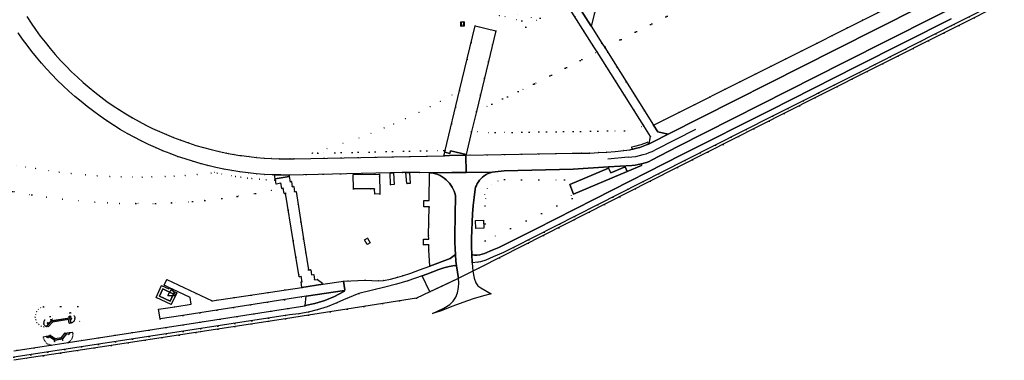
# Model space of a CAD drawing. Header units: metres. Extents: x 174791 to 179073, y 406431 to 409043.
# Tile 40 of 256: x 176002 to 176373, y 406511 to 406640. Entities that reach past the tile are written whole.
import ezdxf

# ---------------------------------------------------------------- set-up
doc = ezdxf.new("R2010")
doc.units = ezdxf.units.M
doc.linetypes.add('DOT', pattern=[6.35, 0, -6.35])
doc.layers.get('0').update_dxf_attribs({"color": 254})
for name, color, linetype in [('meetpunt_NAP-meting', 254, 'Continuous'), ('ondersteunendwegdeel_berm', 254, 'Continuous'), ('panden', 254, 'Continuous'), ('scheiding_grondkering', 254, 'Continuous'), ('scheiding_hek', 254, 'Continuous'), ('scheiding_rolpoort', 254, 'Continuous'), ('terreindeelbegroeid', 254, 'DOT'), ('wegdeel_opstelplaats', 254, 'Continuous'), ('wegdeel_rijbaan', 254, 'Continuous'), ('wegdeel_voetpad', 254, 'Continuous'), ('weginrichtingselement_markering_vliegtuigverharding', 254, 'Continuous')]:
    doc.layers.add(name, color=color, linetype=linetype)
doc.styles.add('MONOTXT', font='monotxt', dxfattribs={"height": 0.2})

# ---------------------------------------------------------------- blocks, each defined once
blk = doc.blocks.new('092')
at = {"color": 0, "linetype": 'Continuous'}
for p, q in [((-1.5, -0.862), (0, 1.732)), ((1.5, -0.862), (0, 1.732)), ((-1.5, -0.862), (1.5, -0.862))]:
    blk.add_line(p, q, dxfattribs=at)
at = {"color": 0, "linetype": 'Continuous', "style": 'MONOTXT', "width": 0.76}
blk.add_attdef('TAG00', (2, 3), '', height=2.5, dxfattribs=at)

msp = doc.modelspace()

# ---------------------------------------------------------------- linework, layer by layer
at = {"layer": 'ondersteunendwegdeel_berm'}
msp.add_polyline3d([(176497.652, 406723.389, 0), (176309.591, 406628.529, 0), (176246.493, 406596.561, 0), (176242.561, 406597.476, 0), (176240.967, 406599.998, 0), (176371.551, 406665.69, 0), (176496.892, 406728.915, 0), (176497.474, 406727.128, 0), (176497.73, 406725.266, 0)], close=True, dxfattribs=at)
msp.add_polyline3d([(176352.99, 406640.031, 0), (176317.409, 406622.051, 0), (176284.679, 406605.541, 0), (176251.657, 406588.85, 0), (176218.672, 406572.137, 0), (176196.4, 406560.74, 0), (176185.19, 406555.07, 0), (176182.674, 406553.874, 0), (176180.1, 406552.81, 0), (176177.294, 406551.608, 0), (176175.553, 406551.063, 0), (176174.32, 406550.92, 0), (176173.54, 406550.984, 0), (176172.907, 406551.164, 0), (176172.493, 406551.354, 0), (176172.417, 406554.183, 0), (176172.399, 406557.279, 0), (176172.448, 406560.374, 0), (176172.562, 406563.467, 0), (176172.742, 406566.558, 0), (176172.987, 406569.644, 0), (176173.298, 406572.724, 0), (176173.674, 406575.797, 0), (176173.894, 406576.549, 0), (176174.18, 406577.28, 0), (176174.53, 406577.981, 0), (176174.942, 406578.649, 0), (176175.411, 406579.278, 0), (176175.934, 406579.862, 0), (176176.534, 406580.419, 0), (176177.182, 406580.918, 0), (176177.875, 406581.355, 0), (176178.605, 406581.725, 0), (176179.366, 406582.026, 0), (176180.152, 406582.255, 0), (176184.629, 406582.763, 0), (176210.695, 406583.329, 0), (176223.953, 406584.216, 0), (176223.981, 406583.804, 0), (176209.358, 406577.643, 0), (176210.817, 406573.939, 0), (176231.039, 406582.499, 0), (176236.45, 406584.789, 0), (176236.329, 406585.34, 0), (176237.326, 406585.61, 0), (176238.307, 406585.931, 0), (176239.271, 406586.302, 0), (176240.214, 406586.723, 0), (176250.102, 406591.888, 0), (176312.357, 406623.458, 0), (176500, 406718.089, 0)], dxfattribs=at)
at = {"layer": 'panden'}
msp.add_polyline3d([(176058.826, 406533.702, 0), (176054.809, 406535.548, 0), (176056.106, 406538.26, 0), (176057.91, 406537.397, 0), (176059.134, 406536.821, 0), (176060.071, 406536.38, 0)], close=True, dxfattribs=at)
at = {"layer": 'scheiding_grondkering'}
for points in [[(176012.214, 406524.053, 0), (176012.478, 406524.365, 0), (176014.211, 406526.308, 0), (176021.075, 406527.391, 0), (176021.402, 406525.427, 0)], [(176011.036, 406520.256, 0), (176012.181, 406520.438, 0), (176012.992, 406520.567, 0), (176015.374, 406518.923, 0), (176018.299, 406519.419, 0), (176020.127, 406521.654, 0), (176020.952, 406521.783, 0), (176022.029, 406521.949, 0)]]:
    msp.add_polyline3d(points, dxfattribs=at)
at = {"layer": 'scheiding_hek'}
for points in [[(176500, 406710.106, 0), (176301.695, 406610.212, 0), (176239.706, 406578.839, 0), (176175.384, 406546.164, 0)], [(176169.385, 406637.413, 0), (176169.406, 406638.765, 0), (176168.459, 406638.78, 0), (176168.438, 406637.428, 0), (176169.385, 406637.413, 0)], [(176166.792, 406541.884, 0), (176161.291, 406539.256, 0), (176156.716, 406537.109, 0), (176151.64, 406534.727, 0), (176131.848, 406531.642, 0), (176110.987, 406528.39, 0), (176102.3, 406527.036, 0), (176068.562, 406521.867, 0), (176032.468, 406516.337, 0), (176000, 406511.362, 0)]]:
    msp.add_polyline3d(points, dxfattribs=at)
at = {"layer": 'scheiding_rolpoort'}
msp.add_line((176175.384, 406546.164), (176166.792, 406541.884), dxfattribs=at)
at = {"layer": 'terreindeelbegroeid'}
for points in [[(176476.403, 406769.621, 0), (176437.297, 406750, 0), (176251.489, 406656.775, 0), (176254.179, 406650.734, 0), (176251.774, 406643.905, 0), (176222.521, 406629.174, 0), (176221.505, 406630.838, 0), (176217.458, 406637.238, 0), (176218.645, 406642.208, 0), (176221.529, 406648.022, 0), (176227.467, 406654.55, 0), (176238.105, 406661.719, 0), (176352.544, 406719.038, 0), (176471.88, 406778.607, 0)], [(176496.892, 406728.915, 0), (176371.551, 406665.69, 0), (176240.967, 406599.998, 0), (176222.521, 406629.174, 0), (176251.774, 406643.905, 0), (176254.179, 406650.734, 0), (176251.489, 406656.775, 0), (176437.297, 406750, 0), (176476.403, 406769.621, 0)], [(176207.759, 406646.332, 0), (176192.784, 406636.887, 0), (176191.277, 406639.282, 0), (176182.883, 406641.347, 0), (176183.331, 406643.215, 0), (176183.353, 406643.21, 0), (176194.893, 406640.464, 0), (176206.788, 406647.861, 0)], [(176219.662, 406627.605, 0), (176196.111, 406615.566, 0), (176195.703, 406615.372, 0), (176174.202, 406605.162, 0), (176181.491, 406635.546, 0), (176182.883, 406641.347, 0), (176191.277, 406639.282, 0), (176192.784, 406636.887, 0), (176207.759, 406646.332, 0), (176218.441, 406629.5, 0)], [(176168.35, 406637.266, 0), (176169.561, 406637.247, 0), (176169.587, 406638.932, 0), (176168.376, 406638.951, 0)], [(176237.311, 406599.689, 0), (176230.022, 406597.88, 0), (176181.209, 406597.162, 0), (176172.369, 406597.525, 0), (176174.202, 406605.162, 0), (176195.703, 406615.372, 0), (176196.111, 406615.566, 0), (176219.662, 406627.605, 0)], [(176162.436, 406590.407, 0), (176161.922, 406590.433, 0), (176114.458, 406589.447, 0), (176112.206, 406589.4, 0), (176112.519, 406589.486, 0), (176117.905, 406591.083, 0), (176123.964, 406593.045, 0), (176129.964, 406595.166, 0), (176134.526, 406596.9, 0), (176139.476, 406598.903, 0), (176143.025, 406600.42, 0), (176147.517, 406602.437, 0), (176152.562, 406604.837, 0), (176156.801, 406606.966, 0), (176160.59, 406608.96, 0), (176164.999, 406611.391, 0), (176167.87, 406613.051, 0)], [(176239.237, 406592.93, 0), (176238.966, 406592.813, 0), (176238.625, 406593.599, 0), (176236.227, 406592.641, 0), (176233.912, 406592.003, 0), (176232.727, 406591.761, 0), (176232.869, 406590.874, 0), (176232.096, 406590.718, 0), (176230.902, 406590.525, 0), (176229.701, 406590.379, 0), (176226.519, 406590.063, 0), (176223.332, 406589.807, 0), (176220.141, 406589.611, 0), (176216.946, 406589.475, 0), (176213.749, 406589.4, 0), (176210.552, 406589.384, 0), (176170.225, 406588.602, 0), (176170.29, 406588.871, 0), (176172.369, 406597.525, 0), (176181.209, 406597.162, 0), (176230.022, 406597.88, 0), (176237.311, 406599.689, 0), (176239.832, 406595.701, 0)], [(176156.524, 406581.965, 0), (176156.383, 406571.519, 0), (176154.384, 406571.546, 0), (176154.353, 406569.246, 0), (176156.352, 406569.219, 0), (176156.206, 406558.397, 0), (176156.271, 406557.019, 0), (176154.271, 406557.04, 0), (176154.248, 406554.89, 0), (176156.248, 406554.869, 0), (176156.309, 406552.937, 0), (176156.65, 406546.879, 0), (176152.75, 406545.4, 0), (176149.557, 406544.25, 0), (176146.32, 406543.23, 0), (176144.558, 406542.7, 0), (176141.902, 406541.951, 0), (176139.19, 406541.44, 0), (176137.304, 406541.337, 0), (176132.33, 406541.5, 0), (176124.15, 406541.21, 0), (176116.331, 406540.033, 0), (176116.243, 406540.424, 0), (176114.315, 406541.83, 0), (176113.254, 406541.706, 0), (176112.923, 406543.647, 0), (176112.147, 406543.528, 0), (176111.808, 406545.498, 0), (176110.992, 406545.401, 0), (176109.139, 406557.182, 0), (176106.265, 406574.914, 0), (176105.712, 406574.856, 0), (176105.402, 406576.818, 0), (176104.851, 406576.748, 0), (176104.52, 406578.705, 0), (176104.002, 406578.634, 0), (176103.688, 406580.593, 0), (176103.59, 406581.18, 0), (176103.634, 406581.18, 0), (176141.71, 406581.975, 0), (176141.895, 406577.504, 0), (176143.211, 406577.594, 0), (176143.031, 406582.003, 0), (176146.3, 406582.071, 0), (176147.683, 406582.077, 0), (176148, 406577.922, 0), (176149.313, 406578.012, 0), (176149.016, 406582.083, 0), (176152.756, 406582.099, 0)], [(176127.786, 406581.381, 0), (176127.882, 406575.915, 0), (176135.865, 406576.005, 0), (176135.905, 406574.024, 0), (176137.857, 406574.064, 0), (176137.738, 406581.505, 0)], [(176177.467, 406569.611, 0), (176177.768, 406572.309, 0), (176177.374, 406573.837, 0), (176178.356, 406575.979, 0), (176179.96, 406577.705, 0), (176182.24, 406578.959, 0), (176184.797, 406579.435, 0), (176207.332, 406579.388, 0), (176210.282, 406572.386, 0), (176177.469, 406556.344, 0)], [(176132.096, 406556.762, 0), (176133.063, 406555.046, 0), (176134.165, 406555.679, 0), (176133.197, 406557.397, 0)], [(176021.81, 406525.56, 0), (176022.117, 406525.679, 0), (176022.393, 406525.857, 0), (176022.628, 406526.087, 0), (176022.812, 406526.359, 0), (176022.938, 406526.663, 0), (176023, 406526.986, 0), (176022.996, 406527.315, 0), (176022.925, 406527.636, 0), (176022.792, 406527.936, 0), (176022.601, 406528.204, 0), (176021.391, 406529.227, 0), (176021.231, 406529.308, 0), (176021.052, 406529.313, 0), (176013.686, 406527.891, 0), (176011.632, 406526.568, 0), (176011.433, 406526.302, 0), (176011.296, 406526, 0), (176011.227, 406525.675, 0), (176011.228, 406525.343, 0), (176011.3, 406525.019, 0), (176011.439, 406524.717, 0), (176011.64, 406524.453, 0), (176011.892, 406524.237, 0), (176012.185, 406524.08, 0), (176011.287, 406523.985, 0), (176010.267, 406524.273, 0), (176009.369, 406524.835, 0), (176008.664, 406525.626, 0), (176008.209, 406526.583, 0), (176008.04, 406527.629, 0), (176008.133, 406528.714, 0), (176008.535, 406529.727, 0), (176009.212, 406530.58, 0), (176010.107, 406531.201, 0), (176011.143, 406531.537, 0), (176024.085, 406531.616, 0), (176024.857, 406526.051, 0)], [(176010.267, 406524.273, 0), (176011.287, 406523.985, 0), (176012.185, 406524.08, 0), (176012.885, 406524.877, 0), (176014.19, 406526.345, 0), (176021.108, 406527.437, 0), (176021.236, 406526.667, 0), (176021.439, 406525.502, 0), (176021.626, 406525.52, 0), (176021.81, 406525.56, 0), (176024.857, 406526.051, 0), (176024.085, 406531.616, 0), (176011.143, 406531.537, 0), (176010.107, 406531.201, 0), (176009.212, 406530.58, 0), (176008.535, 406529.727, 0), (176008.133, 406528.714, 0), (176008.04, 406527.629, 0), (176008.209, 406526.583, 0), (176008.664, 406525.626, 0), (176009.369, 406524.835, 0)], [(176021.81, 406525.56, 0), (176021.626, 406525.52, 0), (176021.439, 406525.502, 0), (176021.236, 406526.667, 0), (176021.347, 406526.686, 0), (176021.505, 406526.751, 0), (176021.622, 406526.876, 0), (176021.676, 406527.039, 0), (176021.656, 406527.209, 0), (176021.489, 406527.702, 0), (176021.42, 406527.826, 0), (176021.313, 406527.918, 0), (176021.18, 406527.967, 0), (176021.039, 406527.967, 0), (176014.071, 406526.778, 0), (176013.961, 406526.741, 0), (176013.866, 406526.673, 0), (176012.78, 406525.623, 0), (176012.699, 406525.51, 0), (176012.661, 406525.377, 0), (176012.671, 406525.238, 0), (176012.727, 406525.112, 0), (176012.885, 406524.877, 0), (176012.185, 406524.08, 0), (176011.892, 406524.237, 0), (176011.64, 406524.453, 0), (176011.439, 406524.717, 0), (176011.3, 406525.019, 0), (176011.228, 406525.343, 0), (176011.227, 406525.675, 0), (176011.296, 406526, 0), (176011.433, 406526.302, 0), (176011.632, 406526.568, 0), (176013.686, 406527.891, 0), (176021.052, 406529.313, 0), (176021.231, 406529.308, 0), (176021.391, 406529.227, 0), (176022.601, 406528.204, 0), (176022.792, 406527.936, 0), (176022.925, 406527.636, 0), (176022.996, 406527.315, 0), (176023, 406526.986, 0), (176022.938, 406526.663, 0), (176022.812, 406526.359, 0), (176022.628, 406526.087, 0), (176022.393, 406525.857, 0), (176022.117, 406525.679, 0)], [(176012.508, 406524.339, 0), (176012.966, 406523.972, 0), (176014.539, 406525.765, 0), (176020.564, 406526.723, 0), (176020.792, 406525.335, 0), (176021.362, 406525.42, 0), (176021.042, 406527.345, 0), (176014.231, 406526.271, 0)], [(176021.236, 406526.667, 0), (176021.108, 406527.437, 0), (176014.19, 406526.345, 0), (176012.885, 406524.877, 0), (176012.727, 406525.112, 0), (176012.671, 406525.238, 0), (176012.661, 406525.377, 0), (176012.699, 406525.51, 0), (176012.78, 406525.623, 0), (176013.866, 406526.673, 0), (176013.961, 406526.741, 0), (176014.071, 406526.778, 0), (176021.039, 406527.967, 0), (176021.18, 406527.967, 0), (176021.313, 406527.918, 0), (176021.42, 406527.826, 0), (176021.489, 406527.702, 0), (176021.656, 406527.209, 0), (176021.676, 406527.039, 0), (176021.622, 406526.876, 0), (176021.505, 406526.751, 0), (176021.347, 406526.686, 0)], [(176020.393, 406518.076, 0), (176013.954, 406517.089, 0), (176013.737, 406517.123, 0), (176013.272, 406517.266, 0), (176012.831, 406517.472, 0), (176012.422, 406517.736, 0), (176012.055, 406518.055, 0), (176011.735, 406518.422, 0), (176011.47, 406518.83, 0), (176011.263, 406519.271, 0), (176011.12, 406519.736, 0), (176011.042, 406520.216, 0), (176012.187, 406520.398, 0), (176012.216, 406520.301, 0), (176012.3, 406520.152, 0), (176012.438, 406520.051, 0), (176012.605, 406520.017, 0), (176012.78, 406520.018, 0), (176012.897, 406520.001, 0), (176013.003, 406519.951, 0), (176015.134, 406518.518, 0), (176015.271, 406518.46, 0), (176015.42, 406518.456, 0), (176018.286, 406518.922, 0), (176018.407, 406518.963, 0), (176018.508, 406519.041, 0), (176020.405, 406521.042, 0), (176020.504, 406521.118, 0), (176020.806, 406521.229, 0), (176020.916, 406521.338, 0), (176020.977, 406521.481, 0), (176020.978, 406521.636, 0), (176020.958, 406521.743, 0), (176022.035, 406521.909, 0), (176022.146, 406521.436, 0), (176022.185, 406520.952, 0), (176022.15, 406520.467, 0), (176022.041, 406519.993, 0), (176021.863, 406519.541, 0), (176021.618, 406519.122, 0), (176021.312, 406518.744, 0), (176020.953, 406518.417, 0), (176020.548, 406518.148, 0)], [(176012.187, 406520.398, 0), (176012.983, 406520.525, 0), (176015.365, 406518.881, 0), (176018.32, 406519.382, 0), (176020.148, 406521.617, 0), (176020.958, 406521.743, 0), (176020.978, 406521.636, 0), (176020.977, 406521.481, 0), (176020.916, 406521.338, 0), (176020.806, 406521.229, 0), (176020.504, 406521.118, 0), (176020.405, 406521.042, 0), (176018.508, 406519.041, 0), (176018.407, 406518.963, 0), (176018.286, 406518.922, 0), (176015.42, 406518.456, 0), (176015.271, 406518.46, 0), (176015.134, 406518.518, 0), (176013.003, 406519.951, 0), (176012.897, 406520.001, 0), (176012.78, 406520.018, 0), (176012.605, 406520.017, 0), (176012.438, 406520.051, 0), (176012.3, 406520.152, 0), (176012.216, 406520.301, 0)], [(176013.246, 406520.427, 0), (176015.384, 406518.965, 0), (176018.278, 406519.456, 0), (176019.83, 406521.355, 0), (176019.359, 406521.706, 0), (176017.966, 406519.944, 0), (176015.506, 406519.553, 0), (176013.612, 406520.875, 0)]]:
    msp.add_polyline3d(points, close=True, dxfattribs=at)
for points in [[(176500, 406710.106, 0), (176301.695, 406610.212, 0), (176239.706, 406578.839, 0), (176182.844, 406549.954, 0), (176175.384, 406546.164, 0), (176172.863, 406544.908, 0), (176172.642, 406548.139, 0), (176174.782, 406548.315, 0), (176175.72, 406548.51, 0), (176177.698, 406549.157, 0), (176180.57, 406550.38, 0), (176184.417, 406552.045, 0), (176188.22, 406553.81, 0), (176219.78, 406569.96, 0), (176252.76, 406586.67, 0), (176285.78, 406603.36, 0), (176318.51, 406619.87, 0), (176354.09, 406637.85, 0), (176483.61, 406703, 0)], [(176182.883, 406641.347, 0), (176181.491, 406635.546, 0), (176173.713, 406637.403, 0), (176167.87, 406613.051, 0), (176164.999, 406611.391, 0), (176160.59, 406608.96, 0), (176156.801, 406606.966, 0), (176152.562, 406604.837, 0), (176147.517, 406602.437, 0), (176143.025, 406600.42, 0), (176139.476, 406598.903, 0), (176134.526, 406596.9, 0), (176129.964, 406595.166, 0), (176123.964, 406593.045, 0), (176117.905, 406591.083, 0), (176112.519, 406589.486, 0), (176112.206, 406589.4, 0), (176114.458, 406589.447, 0), (176161.922, 406590.433, 0), (176162.436, 406590.407, 0), (176162.28, 406589.757, 0), (176161.963, 406588.433, 0), (176105.557, 406587.262, 0), (176103.994, 406587.244, 0), (176102.723, 406587.23, 0), (176099.89, 406587.267, 0), (176097.058, 406587.372, 0), (176094.229, 406587.546, 0), (176091.406, 406587.789, 0), (176088.589, 406588.099, 0), (176085.781, 406588.478, 0), (176085.141, 406588.58, 0), (176082.982, 406588.925, 0), (176080.737, 406589.339, 0), (176080.195, 406589.439, 0), (176077.262, 406590.057, 0), (176074.345, 406590.749, 0), (176071.447, 406591.516, 0), (176068.57, 406592.356, 0), (176065.715, 406593.27, 0), (176062.884, 406594.257, 0), (176060.08, 406595.316, 0), (176057.435, 406596.394, 0), (176054.818, 406597.537, 0), (176052.23, 406598.744, 0), (176049.672, 406600.015, 0), (176047.147, 406601.348, 0), (176044.655, 406602.744, 0), (176042.199, 406604.201, 0), (176039.779, 406605.718, 0), (176037.398, 406607.295, 0), (176035.057, 406608.93, 0), (176032.757, 406610.623, 0), (176030.499, 406612.372, 0), (176028.285, 406614.176, 0), (176026.117, 406616.035, 0), (176023.9, 406618.035, 0), (176021.735, 406620.091, 0), (176019.624, 406622.203, 0), (176017.569, 406624.369, 0), (176015.57, 406626.587, 0), (176013.63, 406628.856, 0), (176011.749, 406631.174, 0), (176009.928, 406633.541, 0), (176008.169, 406635.954, 0), (176006.473, 406638.411, 0), (176004.841, 406640.911, 0)], [(176001.594, 406634.707, 0), (176003.242, 406632.358, 0), (176004.944, 406630.047, 0), (176006.699, 406627.777, 0), (176008.506, 406625.547, 0), (176010.363, 406623.359, 0), (176012.27, 406621.215, 0), (176014.227, 406619.115, 0), (176016.338, 406616.954, 0), (176018.501, 406614.844, 0), (176020.715, 406612.787, 0), (176022.978, 406610.784, 0), (176025.288, 406608.837, 0), (176027.646, 406606.946, 0), (176030.048, 406605.113, 0), (176032.494, 406603.339, 0), (176034.983, 406601.625, 0), (176037.512, 406599.971, 0), (176040.08, 406598.379, 0), (176042.687, 406596.85, 0), (176045.329, 406595.385, 0), (176047.97, 406594.022, 0), (176050.644, 406592.725, 0), (176053.349, 406591.493, 0), (176056.083, 406590.328, 0), (176058.845, 406589.23, 0), (176061.632, 406588.2, 0), (176064.445, 406587.238, 0), (176067.279, 406586.346, 0), (176070.135, 406585.523, 0), (176073.01, 406584.77, 0), (176076.019, 406584.062, 0), (176079.046, 406583.43, 0), (176082.087, 406582.876, 0), (176085.142, 406582.399, 0), (176088.208, 406582, 0), (176091.283, 406581.679, 0), (176094.365, 406581.437, 0), (176097.452, 406581.273, 0), (176098.212, 406581.252, 0), (176098.467, 406579.723, 0), (176098.549, 406579.242, 0), (176098.157, 406579.253, 0), (176095.014, 406579.4, 0), (176092.514, 406579.576, 0), (176089.642, 406579.839, 0), (176087.975, 406580.013, 0), (176085.439, 406580.343, 0), (176083.467, 406580.636, 0), (176082.038, 406580.859, 0), (176078.277, 406581.547, 0), (176076.55, 406581.908, 0), (176075.634, 406582.099, 0), (176074.305, 406581.936, 0), (176069.028, 406581.392, 0), (176064.536, 406581.022, 0), (176060.358, 406580.755, 0), (176056.966, 406580.591, 0), (176051.982, 406580.438, 0), (176048.297, 406580.391, 0), (176044.612, 406580.402, 0), (176040.402, 406580.483, 0), (176036.15, 406580.64, 0), (176031.395, 406580.905, 0), (176026.933, 406581.24, 0), (176021.562, 406581.756, 0), (176017.041, 406582.284, 0), (176013.103, 406582.816, 0), (176008.11, 406583.586, 0), (176004.406, 406584.227, 0), (176001.062, 406584.857, 0)], [(176001.062, 406584.857, 0), (176004.406, 406584.227, 0), (176008.11, 406583.586, 0), (176013.103, 406582.816, 0), (176017.041, 406582.284, 0), (176021.562, 406581.756, 0), (176026.933, 406581.24, 0), (176031.395, 406580.905, 0), (176036.15, 406580.64, 0), (176040.402, 406580.483, 0), (176044.612, 406580.402, 0), (176048.297, 406580.391, 0), (176051.982, 406580.438, 0), (176056.966, 406580.591, 0), (176060.358, 406580.755, 0), (176064.536, 406581.022, 0), (176069.028, 406581.392, 0), (176074.305, 406581.936, 0), (176075.634, 406582.099, 0), (176076.55, 406581.908, 0), (176078.277, 406581.547, 0), (176082.038, 406580.859, 0), (176083.467, 406580.636, 0), (176085.439, 406580.343, 0), (176087.975, 406580.013, 0), (176089.642, 406579.839, 0), (176092.514, 406579.576, 0), (176095.014, 406579.4, 0), (176098.157, 406579.253, 0), (176098.549, 406579.242, 0), (176098.796, 406577.791, 0), (176100.59, 406578.081, 0), (176100.891, 406576.1, 0), (176096.934, 406575.41, 0), (176090.944, 406574.266, 0), (176084.063, 406573.138, 0), (176078.366, 406572.352, 0), (176071.889, 406571.621, 0), (176067.215, 406571.199, 0), (176059.336, 406570.688, 0), (176053.269, 406570.464, 0), (176045.869, 406570.392, 0), (176039.786, 406570.496, 0), (176035.273, 406570.67, 0), (176030.47, 406570.945, 0), (176024.409, 406571.424, 0), (176018.267, 406572.062, 0), (176012.306, 406572.828, 0), (176006.722, 406573.68, 0), (175999.569, 406574.96, 0)], [(175999.569, 406574.96, 0), (176006.722, 406573.68, 0), (176012.306, 406572.828, 0), (176018.267, 406572.062, 0), (176024.409, 406571.424, 0), (176030.47, 406570.945, 0), (176035.273, 406570.67, 0), (176039.786, 406570.496, 0), (176045.869, 406570.392, 0), (176053.269, 406570.464, 0), (176059.336, 406570.688, 0), (176067.215, 406571.199, 0), (176071.889, 406571.621, 0), (176078.366, 406572.352, 0), (176084.063, 406573.138, 0), (176090.944, 406574.266, 0), (176096.934, 406575.41, 0), (176100.891, 406576.1, 0), (176101.475, 406576.182, 0), (176101.793, 406574.237, 0), (176102.324, 406574.312, 0), (176105.211, 406556.559, 0), (176107.439, 406542.801, 0), (176108.204, 406542.888, 0), (176108.535, 406540.976, 0), (176108.157, 406540.913, 0), (176108.474, 406538.85, 0), (176074.633, 406533.754, 0), (176057.575, 406541.759, 0), (176056.587, 406539.63, 0), (176058.56, 406538.705, 0), (176058.346, 406538.272, 0), (176055.616, 406539.529, 0), (176053.557, 406535.075, 0), (176059.291, 406532.414, 0), (176061.374, 406536.849, 0), (176059.543, 406537.711, 0), (176059.562, 406537.717, 0), (176059.754, 406538.136, 0), (176066.342, 406535.07, 0), (176066.736, 406532.508, 0), (176060.581, 406531.564, 0), (176054.503, 406530.642, 0), (176055.062, 406526.983, 0), (176063.622, 406528.298, 0), (176110.115, 406535.472, 0), (176109.721, 406531.982, 0), (176109.52, 406531.94, 0), (176070.079, 406525.704, 0), (176020.393, 406518.076, 0), (176020.548, 406518.148, 0), (176020.953, 406518.417, 0), (176021.312, 406518.744, 0), (176021.618, 406519.122, 0), (176021.863, 406519.541, 0), (176022.041, 406519.993, 0), (176022.15, 406520.467, 0), (176022.185, 406520.952, 0), (176022.146, 406521.436, 0), (176022.035, 406521.909, 0), (176020.958, 406521.743, 0), (176020.148, 406521.617, 0), (176018.32, 406519.382, 0), (176015.365, 406518.881, 0), (176012.983, 406520.525, 0), (176012.187, 406520.398, 0), (176011.042, 406520.216, 0), (176011.12, 406519.736, 0), (176011.263, 406519.271, 0), (176011.47, 406518.83, 0), (176011.735, 406518.422, 0), (176012.055, 406518.055, 0), (176012.422, 406517.736, 0), (176012.831, 406517.472, 0), (176013.272, 406517.266, 0), (176013.737, 406517.123, 0), (176013.954, 406517.089, 0), (176000, 406514.966, 0)], [(176000, 406512.488, 0), (176070.45, 406523.3, 0), (176103.75, 406528.45, 0), (176107.294, 406528.899, 0), (176110.807, 406529.543, 0), (176114.28, 406530.38, 0), (176118.025, 406531.557, 0), (176121.66, 406533.04, 0), (176124.19, 406534.21, 0), (176129.87, 406536.54, 0), (176139.69, 406538.98, 0), (176144.048, 406540.094, 0), (176148.37, 406541.34, 0), (176153.833, 406543.189, 0), (176156.716, 406537.109, 0), (176151.64, 406534.727, 0), (176131.848, 406531.642, 0), (176110.987, 406528.39, 0), (176102.3, 406527.036, 0), (176068.562, 406521.867, 0), (176000, 406511.362, 0)]]:
    msp.add_polyline3d(points, dxfattribs=at)
at = {"layer": 'wegdeel_opstelplaats'}
for points in [[(176181.491, 406635.546, 0), (176174.202, 406605.162, 0), (176172.369, 406597.525, 0), (176170.29, 406588.871, 0), (176164.459, 406590.263, 0), (176164.227, 406589.29, 0), (176162.28, 406589.757, 0), (176162.436, 406590.407, 0), (176167.87, 406613.051, 0), (176173.713, 406637.403, 0)], [(176169.561, 406637.247, 0), (176168.35, 406637.266, 0), (176168.376, 406638.951, 0), (176169.587, 406638.932, 0)], [(176170.29, 406588.871, 0), (176170.225, 406588.602, 0), (176164.033, 406588.476, 0), (176161.963, 406588.433, 0), (176162.28, 406589.757, 0), (176164.227, 406589.29, 0), (176164.459, 406590.263, 0)], [(176231.039, 406582.499, 0), (176210.817, 406573.939, 0), (176209.358, 406577.643, 0), (176223.981, 406583.804, 0), (176224.802, 406581.958, 0), (176230.285, 406584.279, 0)], [(176231.039, 406582.499, 0), (176230.285, 406584.279, 0), (176224.802, 406581.958, 0), (176223.981, 406583.804, 0), (176223.953, 406584.216, 0), (176232.731, 406584.803, 0), (176233.941, 406584.909, 0), (176235.141, 406585.088, 0), (176236.329, 406585.34, 0), (176236.45, 406584.789, 0)], [(176127.882, 406575.915, 0), (176127.786, 406581.381, 0), (176137.738, 406581.505, 0), (176137.857, 406574.064, 0), (176135.905, 406574.024, 0), (176135.865, 406576.005, 0)], [(176141.895, 406577.504, 0), (176141.71, 406581.975, 0), (176143.031, 406582.003, 0), (176143.211, 406577.594, 0)], [(176148, 406577.922, 0), (176147.683, 406582.077, 0), (176149.016, 406582.083, 0), (176149.313, 406578.012, 0)], [(176166.323, 406551.24, 0), (176164.27, 406549.77, 0), (176156.65, 406546.879, 0), (176156.309, 406552.937, 0), (176156.248, 406554.869, 0), (176154.248, 406554.89, 0), (176154.271, 406557.04, 0), (176156.271, 406557.019, 0), (176156.206, 406558.397, 0), (176156.352, 406569.219, 0), (176154.353, 406569.246, 0), (176154.384, 406571.546, 0), (176156.383, 406571.519, 0), (176156.524, 406581.965, 0), (176157.911, 406581.916, 0), (176158.809, 406581.664, 0), (176159.684, 406581.338, 0), (176160.528, 406580.941, 0), (176161.338, 406580.476, 0), (176162.106, 406579.946, 0), (176162.827, 406579.354, 0), (176163.498, 406578.705, 0), (176164.064, 406578.061, 0), (176164.581, 406577.377, 0), (176165.044, 406576.655, 0), (176165.451, 406575.9, 0), (176165.8, 406575.117, 0), (176166.088, 406574.309, 0), (176166.314, 406573.482, 0), (176166.11, 406558.36, 0), (176166.125, 406555.865, 0), (176166.203, 406553.37, 0)], [(176173.895, 406564.031, 0), (176176.893, 406564.142, 0), (176177.003, 406561.165, 0), (176174.005, 406561.054, 0)], [(176132.096, 406556.762, 0), (176133.197, 406557.397, 0), (176134.165, 406555.679, 0), (176133.063, 406555.046, 0)], [(176166.698, 406546.915, 0), (176167.413, 406542.153, 0), (176166.792, 406541.884, 0), (176156.716, 406537.109, 0), (176153.833, 406543.189, 0), (176155.55, 406543.77, 0), (176160.114, 406545.605, 0), (176161.88, 406546.21, 0), (176163.962, 406546.739, 0), (176166.08, 406547.1, 0)], [(176109.721, 406531.982, 0), (176110.115, 406535.472, 0), (176124.547, 406537.699, 0), (176124.28, 406537.24, 0), (176120.742, 406535.394, 0), (176117.05, 406533.88, 0), (176113.33, 406532.737, 0)]]:
    msp.add_polyline3d(points, close=True, dxfattribs=at)
at = {"layer": 'wegdeel_rijbaan'}
for points in [[(176471.88, 406778.607, 0), (176352.544, 406719.038, 0), (176238.105, 406661.719, 0), (176227.467, 406654.55, 0), (176221.529, 406648.022, 0), (176218.645, 406642.208, 0), (176217.458, 406637.238, 0), (176209.655, 406649.578, 0), (176216.307, 406653.718, 0), (176216.791, 406654.018, 0), (176233.658, 406664.573, 0), (176351.302, 406722.19, 0), (176507.939, 406800.358, 0)], [(176500, 406718.089, 0), (176312.357, 406623.458, 0), (176250.102, 406591.888, 0), (176240.214, 406586.723, 0), (176239.271, 406586.302, 0), (176238.307, 406585.931, 0), (176237.326, 406585.61, 0), (176236.329, 406585.34, 0), (176235.141, 406585.088, 0), (176233.941, 406584.909, 0), (176232.731, 406584.803, 0), (176223.953, 406584.216, 0), (176210.695, 406583.329, 0), (176184.629, 406582.763, 0), (176180.152, 406582.255, 0), (176170.304, 406582.134, 0), (176170.225, 406588.602, 0), (176210.552, 406589.384, 0), (176213.749, 406589.4, 0), (176216.946, 406589.475, 0), (176220.141, 406589.611, 0), (176223.332, 406589.807, 0), (176226.519, 406590.063, 0), (176229.701, 406590.379, 0), (176230.902, 406590.525, 0), (176232.096, 406590.718, 0), (176232.869, 406590.874, 0), (176233.281, 406590.957, 0), (176234.457, 406591.241, 0), (176235.751, 406591.611, 0), (176237.028, 406592.037, 0), (176238.285, 406592.518, 0), (176238.966, 406592.813, 0), (176239.237, 406592.93, 0), (176239.52, 406593.053, 0), (176240.731, 406593.641, 0), (176246.493, 406596.561, 0), (176309.591, 406628.529, 0), (176497.652, 406723.389, 0)], [(176483.61, 406703, 0), (176354.09, 406637.85, 0), (176318.51, 406619.87, 0), (176285.78, 406603.36, 0), (176252.76, 406586.67, 0), (176219.78, 406569.96, 0), (176188.22, 406553.81, 0), (176184.417, 406552.045, 0), (176180.57, 406550.38, 0), (176177.698, 406549.157, 0), (176175.72, 406548.51, 0), (176174.782, 406548.315, 0), (176172.642, 406548.139, 0), (176172.493, 406551.354, 0), (176172.907, 406551.164, 0), (176173.54, 406550.984, 0), (176174.32, 406550.92, 0), (176175.553, 406551.063, 0), (176177.294, 406551.608, 0), (176180.1, 406552.81, 0), (176182.674, 406553.874, 0), (176185.19, 406555.07, 0), (176196.4, 406560.74, 0), (176218.672, 406572.137, 0), (176251.657, 406588.85, 0), (176284.679, 406605.541, 0), (176317.409, 406622.051, 0), (176352.99, 406640.031, 0)], [(176004.841, 406640.911, 0), (176006.473, 406638.411, 0), (176008.169, 406635.954, 0), (176009.928, 406633.541, 0), (176011.749, 406631.174, 0), (176013.63, 406628.856, 0), (176015.57, 406626.587, 0), (176017.569, 406624.369, 0), (176019.624, 406622.203, 0), (176021.735, 406620.091, 0), (176023.9, 406618.035, 0), (176026.117, 406616.035, 0), (176028.285, 406614.176, 0), (176030.499, 406612.372, 0), (176032.757, 406610.623, 0), (176035.057, 406608.93, 0), (176037.398, 406607.295, 0), (176039.779, 406605.718, 0), (176042.199, 406604.201, 0), (176044.655, 406602.744, 0), (176047.147, 406601.348, 0), (176049.672, 406600.015, 0), (176052.23, 406598.744, 0), (176054.818, 406597.537, 0), (176057.435, 406596.394, 0), (176060.08, 406595.316, 0), (176062.884, 406594.257, 0), (176065.715, 406593.27, 0), (176068.57, 406592.356, 0), (176071.447, 406591.516, 0), (176074.345, 406590.749, 0), (176077.262, 406590.057, 0), (176080.195, 406589.439, 0), (176080.737, 406589.339, 0), (176082.982, 406588.925, 0), (176085.141, 406588.58, 0), (176085.781, 406588.478, 0), (176088.589, 406588.099, 0), (176091.406, 406587.789, 0), (176094.229, 406587.546, 0), (176097.058, 406587.372, 0), (176099.89, 406587.267, 0), (176102.723, 406587.23, 0), (176103.994, 406587.244, 0), (176105.557, 406587.262, 0), (176161.963, 406588.433, 0), (176164.033, 406588.476, 0), (176170.225, 406588.602, 0), (176170.304, 406582.134, 0), (176165.008, 406582.069, 0), (176156.524, 406581.965, 0), (176152.756, 406582.099, 0), (176149.016, 406582.083, 0), (176147.683, 406582.077, 0), (176146.3, 406582.071, 0), (176143.031, 406582.003, 0), (176141.71, 406581.975, 0), (176103.634, 406581.18, 0), (176103.59, 406581.18, 0), (176100.543, 406581.187, 0), (176098.212, 406581.252, 0), (176097.452, 406581.273, 0), (176094.365, 406581.437, 0), (176091.283, 406581.679, 0), (176088.208, 406582, 0), (176085.142, 406582.399, 0), (176082.087, 406582.876, 0), (176079.046, 406583.43, 0), (176076.019, 406584.062, 0), (176073.01, 406584.77, 0), (176070.135, 406585.523, 0), (176067.279, 406586.346, 0), (176064.445, 406587.238, 0), (176061.632, 406588.2, 0), (176058.845, 406589.23, 0), (176056.083, 406590.328, 0), (176053.349, 406591.493, 0), (176050.644, 406592.725, 0), (176047.97, 406594.022, 0), (176045.329, 406595.385, 0), (176042.687, 406596.85, 0), (176040.08, 406598.379, 0), (176037.512, 406599.971, 0), (176034.983, 406601.625, 0), (176032.494, 406603.339, 0), (176030.048, 406605.113, 0), (176027.646, 406606.946, 0), (176025.288, 406608.837, 0), (176022.978, 406610.784, 0), (176020.715, 406612.787, 0), (176018.501, 406614.844, 0), (176016.338, 406616.954, 0), (176014.227, 406619.115, 0), (176012.27, 406621.215, 0), (176010.363, 406623.359, 0), (176008.506, 406625.547, 0), (176006.699, 406627.777, 0), (176004.944, 406630.047, 0), (176003.242, 406632.358, 0), (176001.594, 406634.707, 0)], [(176000, 406514.966, 0), (176013.954, 406517.089, 0), (176020.393, 406518.076, 0), (176070.079, 406525.704, 0), (176109.52, 406531.94, 0), (176109.721, 406531.982, 0), (176113.33, 406532.737, 0), (176117.05, 406533.88, 0), (176120.742, 406535.394, 0), (176124.28, 406537.24, 0), (176124.547, 406537.699, 0), (176124.67, 406537.91, 0), (176124.15, 406541.21, 0), (176132.33, 406541.5, 0), (176137.304, 406541.337, 0), (176139.19, 406541.44, 0), (176141.902, 406541.951, 0), (176144.558, 406542.7, 0), (176146.32, 406543.23, 0), (176149.557, 406544.25, 0), (176152.75, 406545.4, 0), (176156.65, 406546.879, 0), (176164.27, 406549.77, 0), (176166.323, 406551.24, 0), (176166.517, 406548.69, 0), (176166.698, 406546.915, 0), (176166.08, 406547.1, 0), (176163.962, 406546.739, 0), (176161.88, 406546.21, 0), (176160.114, 406545.605, 0), (176155.55, 406543.77, 0), (176153.833, 406543.189, 0), (176148.37, 406541.34, 0), (176144.048, 406540.094, 0), (176139.69, 406538.98, 0), (176129.87, 406536.54, 0), (176124.19, 406534.21, 0), (176121.66, 406533.04, 0), (176118.025, 406531.557, 0), (176114.28, 406530.38, 0), (176110.807, 406529.543, 0), (176107.294, 406528.899, 0), (176103.75, 406528.45, 0), (176070.45, 406523.3, 0), (176000, 406512.488, 0)]]:
    msp.add_polyline3d(points, dxfattribs=at)
for points in [[(176217.458, 406637.238, 0), (176221.505, 406630.838, 0), (176222.521, 406629.174, 0), (176240.967, 406599.998, 0), (176242.561, 406597.476, 0), (176246.493, 406596.561, 0), (176240.731, 406593.641, 0), (176239.52, 406593.053, 0), (176239.237, 406592.93, 0), (176239.832, 406595.701, 0), (176237.311, 406599.689, 0), (176219.662, 406627.605, 0), (176218.441, 406629.5, 0), (176207.759, 406646.332, 0), (176206.788, 406647.861, 0), (176209.655, 406649.578, 0)], [(176238.966, 406592.813, 0), (176238.285, 406592.518, 0), (176237.028, 406592.037, 0), (176235.751, 406591.611, 0), (176234.457, 406591.241, 0), (176233.281, 406590.957, 0), (176232.869, 406590.874, 0), (176232.727, 406591.761, 0), (176233.912, 406592.003, 0), (176236.227, 406592.641, 0), (176238.625, 406593.599, 0)], [(176103.59, 406581.18, 0), (176103.688, 406580.593, 0), (176098.467, 406579.723, 0), (176098.212, 406581.252, 0), (176100.543, 406581.187, 0)], [(176116.331, 406540.033, 0), (176108.474, 406538.85, 0), (176108.157, 406540.913, 0), (176108.535, 406540.976, 0), (176108.204, 406542.888, 0), (176107.439, 406542.801, 0), (176105.211, 406556.559, 0), (176102.324, 406574.312, 0), (176101.793, 406574.237, 0), (176101.475, 406576.182, 0), (176100.891, 406576.1, 0), (176100.59, 406578.081, 0), (176098.796, 406577.791, 0), (176098.549, 406579.242, 0), (176098.467, 406579.723, 0), (176103.688, 406580.593, 0), (176104.002, 406578.634, 0), (176104.52, 406578.705, 0), (176104.851, 406576.748, 0), (176105.402, 406576.818, 0), (176105.712, 406574.856, 0), (176106.265, 406574.914, 0), (176109.139, 406557.182, 0), (176110.992, 406545.401, 0), (176111.808, 406545.498, 0), (176112.147, 406543.528, 0), (176112.923, 406543.647, 0), (176113.254, 406541.706, 0), (176114.315, 406541.83, 0), (176116.243, 406540.424, 0)], [(176173.674, 406575.797, 0), (176173.298, 406572.724, 0), (176172.987, 406569.644, 0), (176172.742, 406566.558, 0), (176172.562, 406563.467, 0), (176172.448, 406560.374, 0), (176172.399, 406557.279, 0), (176172.417, 406554.183, 0), (176172.493, 406551.354, 0), (176172.642, 406548.139, 0), (176172.863, 406544.908, 0), (176173.402, 406542.281, 0), (176174.045, 406540.557, 0), (176174.738, 406539.481, 0), (176175.848, 406538.634, 0), (176179.771, 406536.421, 0), (176176.912, 406535.645, 0), (176172.998, 406534.471, 0), (176169.151, 406533.116, 0), (176165.347, 406531.717, 0), (176160.567, 406529.895, 0), (176157.712, 406528.995, 0), (176159.588, 406529.87, 0), (176161.984, 406531.061, 0), (176164.239, 406532.427, 0), (176165.449, 406533.668, 0), (176166.496, 406535.148, 0), (176167.089, 406536.761, 0), (176167.489, 406538.759, 0), (176167.522, 406540.567, 0), (176167.413, 406542.153, 0), (176166.698, 406546.915, 0), (176166.517, 406548.69, 0), (176166.323, 406551.24, 0), (176166.203, 406553.37, 0), (176166.125, 406555.865, 0), (176166.11, 406558.36, 0), (176166.314, 406573.482, 0), (176166.088, 406574.309, 0), (176165.8, 406575.117, 0), (176165.451, 406575.9, 0), (176165.044, 406576.655, 0), (176164.581, 406577.377, 0), (176164.064, 406578.061, 0), (176163.498, 406578.705, 0), (176162.827, 406579.354, 0), (176162.106, 406579.946, 0), (176161.338, 406580.476, 0), (176160.528, 406580.941, 0), (176159.684, 406581.338, 0), (176158.809, 406581.664, 0), (176157.911, 406581.916, 0), (176156.524, 406581.965, 0), (176165.008, 406582.069, 0), (176170.304, 406582.134, 0), (176180.152, 406582.255, 0), (176179.366, 406582.026, 0), (176178.605, 406581.725, 0), (176177.875, 406581.355, 0), (176177.182, 406580.918, 0), (176176.534, 406580.419, 0), (176175.934, 406579.862, 0), (176175.411, 406579.278, 0), (176174.942, 406578.649, 0), (176174.53, 406577.981, 0), (176174.18, 406577.28, 0), (176173.894, 406576.549, 0)], [(176108.474, 406538.85, 0), (176116.331, 406540.033, 0), (176124.15, 406541.21, 0), (176124.67, 406537.91, 0), (176124.547, 406537.699, 0), (176110.115, 406535.472, 0), (176063.622, 406528.298, 0), (176055.062, 406526.983, 0), (176054.503, 406530.642, 0), (176060.581, 406531.564, 0), (176066.736, 406532.508, 0), (176066.342, 406535.07, 0), (176059.754, 406538.136, 0), (176058.56, 406538.705, 0), (176056.587, 406539.63, 0), (176057.575, 406541.759, 0), (176074.633, 406533.754, 0)]]:
    msp.add_polyline3d(points, close=True, dxfattribs=at)
at = {"layer": 'wegdeel_voetpad'}
for points in [[(176058.56, 406538.705, 0), (176059.754, 406538.136, 0), (176059.562, 406537.717, 0), (176059.543, 406537.711, 0), (176061.374, 406536.849, 0), (176059.291, 406532.414, 0), (176053.557, 406535.075, 0), (176055.616, 406539.529, 0), (176058.346, 406538.272, 0)], [(176054.809, 406535.548, 0), (176058.826, 406533.702, 0), (176060.071, 406536.38, 0), (176059.134, 406536.821, 0), (176057.91, 406537.397, 0), (176056.106, 406538.26, 0)], [(176021.362, 406525.42, 0), (176020.792, 406525.335, 0), (176020.564, 406526.723, 0), (176014.539, 406525.765, 0), (176012.966, 406523.972, 0), (176012.508, 406524.339, 0), (176014.231, 406526.271, 0), (176021.042, 406527.345, 0)], [(176013.246, 406520.427, 0), (176013.612, 406520.875, 0), (176015.506, 406519.553, 0), (176017.966, 406519.944, 0), (176019.359, 406521.706, 0), (176019.83, 406521.355, 0), (176018.278, 406519.456, 0), (176015.384, 406518.965, 0)]]:
    msp.add_polyline3d(points, close=True, dxfattribs=at)
at = {"layer": 'weginrichtingselement_markering_vliegtuigverharding'}
for p, q in [((176256.687, 406598.366), (176241.423, 406590.599)), ((176231.364, 406587.853), (176223.738, 406587.102))]:
    msp.add_line(p, q, dxfattribs=at)
for points in [[(176231.364, 406587.853, 0), (176232.793, 406587.989, 0), (176234.213, 406588.203, 0), (176235.618, 406588.494, 0), (176237.006, 406588.86, 0)], [(176237.006, 406588.86, 0), (176238.139, 406589.22, 0), (176239.254, 406589.63, 0), (176240.349, 406590.09, 0), (176241.423, 406590.599, 0)]]:
    msp.add_polyline3d(points, dxfattribs=at)

# ---------------------------------------------------------------- block references
at = {"layer": 'meetpunt_NAP-meting'}
msp.add_blockref('092', (176059.528, 406536.636), dxfattribs=at)

doc.saveas('drawing.dxf')
